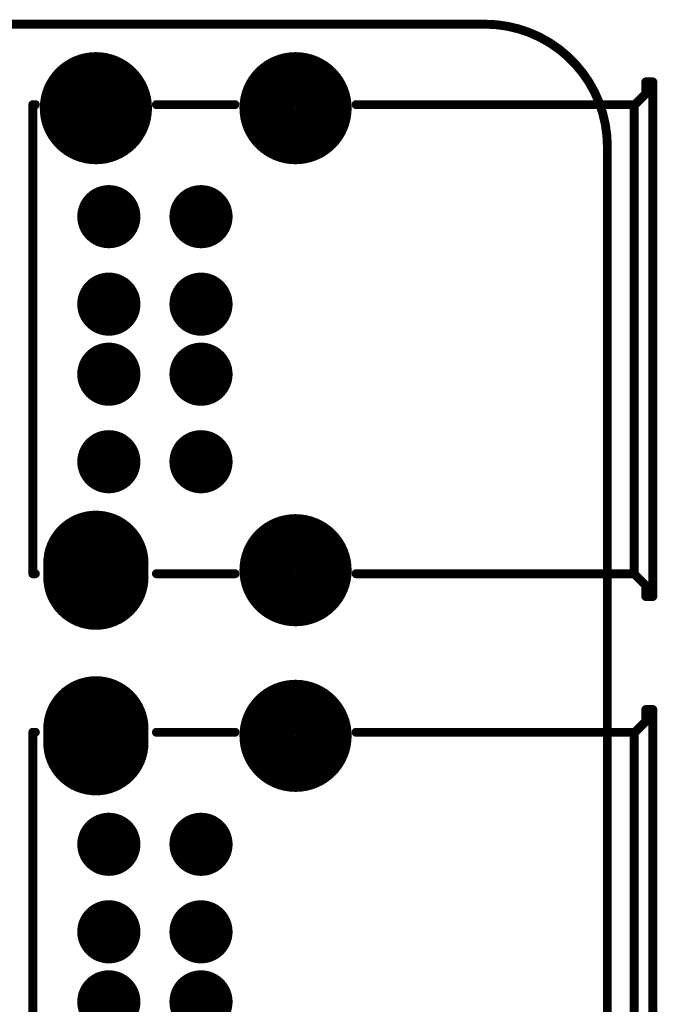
# Model space of a CAD drawing. Header units: millimetres. Extents: x 33.87 to 37.32, y 19.03 to 21.28.
# Tile 19 of 19: x 36.57 to 37.28, y 20.18 to 21.28. Entities that reach past the tile are written whole.
import ezdxf

# ---------------------------------------------------------------- set-up
doc = ezdxf.new("R2010")
doc.units = ezdxf.units.MM
doc.header["$MEASUREMENT"] = 0
for name, color, linetype in [('KeepOutLayer', 6, 'Continuous'), ('MidLayer1', 16, 'Continuous'), ('MidLayer2', 76, 'Continuous'), ('MidLayer3', 90, 'Continuous'), ('MidLayer4', 156, 'Continuous'), ('MidLayer5', 130, 'Continuous'), ('MidLayer6', 216, 'Continuous'), ('MultiLayer', 9, 'Continuous'), ('TopLayer', 1, 'Continuous'), ('TopOverlay', 2, 'Continuous'), ('TopSolder', 216, 'Continuous')]:
    doc.layers.add(name, color=color, linetype=linetype)

# ---------------------------------------------------------------- blocks, each defined once
blk = doc.blocks.new('USB_HOST_2_16')
at = {"layer": 'MidLayer1'}
for points, const_width in [([(-0.1417, 0.2598, 1), (-0.0827, 0.2598, 1)], 0.0591), ([(0.0827, 0.2598, 1), (0.1417, 0.2598, 1)], 0.0591), ([(-0.1134, 0.1378, 1), (-0.0819, 0.1378, 1)], 0.0315), ([(-0.0098, 0.1378, 1), (0.0217, 0.1378, 1)], 0.0315), ([(-0.1134, 0.0394, 1), (-0.0819, 0.0394, 1)], 0.0315), ([(-0.0098, 0.0394, 1), (0.0217, 0.0394, 1)], 0.0315), ([(-0.1134, -0.0394, 1), (-0.0819, -0.0394, 1)], 0.0315), ([(-0.0098, -0.0394, 1), (0.0217, -0.0394, 1)], 0.0315), ([(-0.1134, -0.1378, 1), (-0.0819, -0.1378, 1)], 0.0315), ([(-0.0098, -0.1378, 1), (0.0217, -0.1378, 1)], 0.0315), ([(-0.1398, -0.252, 1), (-0.0846, -0.252, 1)], 0.0551), ([(0.0827, -0.2598, 1), (0.1417, -0.2598, 1)], 0.0591), ([(-0.1398, -0.2677, 1), (-0.0846, -0.2677, 1)], 0.0551)]:
    blk.add_lwpolyline(points, format="xyb", close=True, dxfattribs=dict(at, const_width=const_width))
at = {"layer": 'MidLayer1', "const_width": 0.1102}
blk.add_lwpolyline([(-0.1122, -0.252), (-0.1122, -0.2677)], dxfattribs=at)
at = {"layer": 'MidLayer2'}
for points, const_width in [([(-0.1417, 0.2598, 1), (-0.0827, 0.2598, 1)], 0.0591), ([(0.0827, 0.2598, 1), (0.1417, 0.2598, 1)], 0.0591), ([(-0.1134, 0.1378, 1), (-0.0819, 0.1378, 1)], 0.0315), ([(-0.0098, 0.1378, 1), (0.0217, 0.1378, 1)], 0.0315), ([(-0.1134, 0.0394, 1), (-0.0819, 0.0394, 1)], 0.0315), ([(-0.0098, 0.0394, 1), (0.0217, 0.0394, 1)], 0.0315), ([(-0.1134, -0.0394, 1), (-0.0819, -0.0394, 1)], 0.0315), ([(-0.0098, -0.0394, 1), (0.0217, -0.0394, 1)], 0.0315), ([(-0.1134, -0.1378, 1), (-0.0819, -0.1378, 1)], 0.0315), ([(-0.0098, -0.1378, 1), (0.0217, -0.1378, 1)], 0.0315), ([(-0.1398, -0.252, 1), (-0.0846, -0.252, 1)], 0.0551), ([(0.0827, -0.2598, 1), (0.1417, -0.2598, 1)], 0.0591), ([(-0.1398, -0.2677, 1), (-0.0846, -0.2677, 1)], 0.0551)]:
    blk.add_lwpolyline(points, format="xyb", close=True, dxfattribs=dict(at, const_width=const_width))
at = {"layer": 'MidLayer2', "const_width": 0.1102}
blk.add_lwpolyline([(-0.1122, -0.252), (-0.1122, -0.2677)], dxfattribs=at)
at = {"layer": 'MidLayer3'}
for points, const_width in [([(-0.1417, 0.2598, 1), (-0.0827, 0.2598, 1)], 0.0591), ([(0.0827, 0.2598, 1), (0.1417, 0.2598, 1)], 0.0591), ([(-0.1134, 0.1378, 1), (-0.0819, 0.1378, 1)], 0.0315), ([(-0.0098, 0.1378, 1), (0.0217, 0.1378, 1)], 0.0315), ([(-0.1134, 0.0394, 1), (-0.0819, 0.0394, 1)], 0.0315), ([(-0.0098, 0.0394, 1), (0.0217, 0.0394, 1)], 0.0315), ([(-0.1134, -0.0394, 1), (-0.0819, -0.0394, 1)], 0.0315), ([(-0.0098, -0.0394, 1), (0.0217, -0.0394, 1)], 0.0315), ([(-0.1134, -0.1378, 1), (-0.0819, -0.1378, 1)], 0.0315), ([(-0.0098, -0.1378, 1), (0.0217, -0.1378, 1)], 0.0315), ([(-0.1398, -0.252, 1), (-0.0846, -0.252, 1)], 0.0551), ([(0.0827, -0.2598, 1), (0.1417, -0.2598, 1)], 0.0591), ([(-0.1398, -0.2677, 1), (-0.0846, -0.2677, 1)], 0.0551)]:
    blk.add_lwpolyline(points, format="xyb", close=True, dxfattribs=dict(at, const_width=const_width))
at = {"layer": 'MidLayer3', "const_width": 0.1102}
blk.add_lwpolyline([(-0.1122, -0.252), (-0.1122, -0.2677)], dxfattribs=at)
at = {"layer": 'MidLayer4'}
for points, const_width in [([(-0.1417, 0.2598, 1), (-0.0827, 0.2598, 1)], 0.0591), ([(0.0827, 0.2598, 1), (0.1417, 0.2598, 1)], 0.0591), ([(-0.1134, 0.1378, 1), (-0.0819, 0.1378, 1)], 0.0315), ([(-0.0098, 0.1378, 1), (0.0217, 0.1378, 1)], 0.0315), ([(-0.1134, 0.0394, 1), (-0.0819, 0.0394, 1)], 0.0315), ([(-0.0098, 0.0394, 1), (0.0217, 0.0394, 1)], 0.0315), ([(-0.1134, -0.0394, 1), (-0.0819, -0.0394, 1)], 0.0315), ([(-0.0098, -0.0394, 1), (0.0217, -0.0394, 1)], 0.0315), ([(-0.1134, -0.1378, 1), (-0.0819, -0.1378, 1)], 0.0315), ([(-0.0098, -0.1378, 1), (0.0217, -0.1378, 1)], 0.0315), ([(-0.1398, -0.252, 1), (-0.0846, -0.252, 1)], 0.0551), ([(0.0827, -0.2598, 1), (0.1417, -0.2598, 1)], 0.0591), ([(-0.1398, -0.2677, 1), (-0.0846, -0.2677, 1)], 0.0551)]:
    blk.add_lwpolyline(points, format="xyb", close=True, dxfattribs=dict(at, const_width=const_width))
at = {"layer": 'MidLayer4', "const_width": 0.1102}
blk.add_lwpolyline([(-0.1122, -0.252), (-0.1122, -0.2677)], dxfattribs=at)
at = {"layer": 'MidLayer5'}
for points, const_width in [([(-0.1417, 0.2598, 1), (-0.0827, 0.2598, 1)], 0.0591), ([(0.0827, 0.2598, 1), (0.1417, 0.2598, 1)], 0.0591), ([(-0.1134, 0.1378, 1), (-0.0819, 0.1378, 1)], 0.0315), ([(-0.0098, 0.1378, 1), (0.0217, 0.1378, 1)], 0.0315), ([(-0.1134, 0.0394, 1), (-0.0819, 0.0394, 1)], 0.0315), ([(-0.0098, 0.0394, 1), (0.0217, 0.0394, 1)], 0.0315), ([(-0.1134, -0.0394, 1), (-0.0819, -0.0394, 1)], 0.0315), ([(-0.0098, -0.0394, 1), (0.0217, -0.0394, 1)], 0.0315), ([(-0.1134, -0.1378, 1), (-0.0819, -0.1378, 1)], 0.0315), ([(-0.0098, -0.1378, 1), (0.0217, -0.1378, 1)], 0.0315), ([(-0.1398, -0.252, 1), (-0.0846, -0.252, 1)], 0.0551), ([(0.0827, -0.2598, 1), (0.1417, -0.2598, 1)], 0.0591), ([(-0.1398, -0.2677, 1), (-0.0846, -0.2677, 1)], 0.0551)]:
    blk.add_lwpolyline(points, format="xyb", close=True, dxfattribs=dict(at, const_width=const_width))
at = {"layer": 'MidLayer5', "const_width": 0.1102}
blk.add_lwpolyline([(-0.1122, -0.252), (-0.1122, -0.2677)], dxfattribs=at)
at = {"layer": 'MidLayer6'}
for points, const_width in [([(-0.1417, 0.2598, 1), (-0.0827, 0.2598, 1)], 0.0591), ([(0.0827, 0.2598, 1), (0.1417, 0.2598, 1)], 0.0591), ([(-0.1134, 0.1378, 1), (-0.0819, 0.1378, 1)], 0.0315), ([(-0.0098, 0.1378, 1), (0.0217, 0.1378, 1)], 0.0315), ([(-0.1134, 0.0394, 1), (-0.0819, 0.0394, 1)], 0.0315), ([(-0.0098, 0.0394, 1), (0.0217, 0.0394, 1)], 0.0315), ([(-0.1134, -0.0394, 1), (-0.0819, -0.0394, 1)], 0.0315), ([(-0.0098, -0.0394, 1), (0.0217, -0.0394, 1)], 0.0315), ([(-0.1134, -0.1378, 1), (-0.0819, -0.1378, 1)], 0.0315), ([(-0.0098, -0.1378, 1), (0.0217, -0.1378, 1)], 0.0315), ([(-0.1398, -0.252, 1), (-0.0846, -0.252, 1)], 0.0551), ([(0.0827, -0.2598, 1), (0.1417, -0.2598, 1)], 0.0591), ([(-0.1398, -0.2677, 1), (-0.0846, -0.2677, 1)], 0.0551)]:
    blk.add_lwpolyline(points, format="xyb", close=True, dxfattribs=dict(at, const_width=const_width))
at = {"layer": 'MidLayer6', "const_width": 0.1102}
blk.add_lwpolyline([(-0.1122, -0.252), (-0.1122, -0.2677)], dxfattribs=at)
at = {"layer": 'MultiLayer'}
for points, const_width in [([(-0.1417, 0.2598, 1), (-0.0827, 0.2598, 1)], 0.0591), ([(0.0827, 0.2598, 1), (0.1417, 0.2598, 1)], 0.0591), ([(-0.1134, 0.1378, 1), (-0.0819, 0.1378, 1)], 0.0315), ([(-0.0098, 0.1378, 1), (0.0217, 0.1378, 1)], 0.0315), ([(-0.1134, 0.0394, 1), (-0.0819, 0.0394, 1)], 0.0315), ([(-0.0098, 0.0394, 1), (0.0217, 0.0394, 1)], 0.0315), ([(-0.1134, -0.0394, 1), (-0.0819, -0.0394, 1)], 0.0315), ([(-0.0098, -0.0394, 1), (0.0217, -0.0394, 1)], 0.0315), ([(-0.1134, -0.1378, 1), (-0.0819, -0.1378, 1)], 0.0315), ([(-0.0098, -0.1378, 1), (0.0217, -0.1378, 1)], 0.0315), ([(-0.1398, -0.252, 1), (-0.0846, -0.252, 1)], 0.0551), ([(0.0827, -0.2598, 1), (0.1417, -0.2598, 1)], 0.0591), ([(-0.1398, -0.2677, 1), (-0.0846, -0.2677, 1)], 0.0551)]:
    blk.add_lwpolyline(points, format="xyb", close=True, dxfattribs=dict(at, const_width=const_width))
at = {"layer": 'MultiLayer', "const_width": 0.1102}
blk.add_lwpolyline([(-0.1122, -0.252), (-0.1122, -0.2677)], dxfattribs=at)
at = {"layer": 'TopLayer'}
for points, const_width in [([(-0.1417, 0.2598, 1), (-0.0827, 0.2598, 1)], 0.0591), ([(0.0827, 0.2598, 1), (0.1417, 0.2598, 1)], 0.0591), ([(-0.1134, 0.1378, 1), (-0.0819, 0.1378, 1)], 0.0315), ([(-0.0098, 0.1378, 1), (0.0217, 0.1378, 1)], 0.0315), ([(-0.1134, 0.0394, 1), (-0.0819, 0.0394, 1)], 0.0315), ([(-0.0098, 0.0394, 1), (0.0217, 0.0394, 1)], 0.0315), ([(-0.1134, -0.0394, 1), (-0.0819, -0.0394, 1)], 0.0315), ([(-0.0098, -0.0394, 1), (0.0217, -0.0394, 1)], 0.0315), ([(-0.1134, -0.1378, 1), (-0.0819, -0.1378, 1)], 0.0315), ([(-0.0098, -0.1378, 1), (0.0217, -0.1378, 1)], 0.0315), ([(-0.1398, -0.252, 1), (-0.0846, -0.252, 1)], 0.0551), ([(0.0827, -0.2598, 1), (0.1417, -0.2598, 1)], 0.0591), ([(-0.1398, -0.2677, 1), (-0.0846, -0.2677, 1)], 0.0551)]:
    blk.add_lwpolyline(points, format="xyb", close=True, dxfattribs=dict(at, const_width=const_width))
at = {"layer": 'TopLayer', "const_width": 0.1102}
blk.add_lwpolyline([(-0.1122, -0.252), (-0.1122, -0.2677)], dxfattribs=at)
at = {"layer": 'TopOverlay', "const_width": 0.01}
for points in [[(0.5059, 0.2894), (0.5138, 0.2894)], [(0.5059, 0.276), (0.5059, 0.2894)], [(0.5138, -0.2894), (0.5138, 0.2894)], [(0.4937, 0.2638), (0.5059, 0.276)], [(-0.1831, -0.2638), (-0.1831, 0.2638)], [(-0.1831, 0.2638), (-0.1802, 0.2638)], [(-0.0442, 0.2638), (0.0442, 0.2638)], [(0.1802, 0.2638), (0.4927, 0.2638)], [(0.4927, -0.2638), (0.4927, 0.2638)], [(-0.1831, -0.2638), (-0.1802, -0.2638)], [(-0.0442, -0.2638), (0.0442, -0.2638)], [(0.1802, -0.2638), (0.4927, -0.2638)], [(0.4927, -0.2638), (0.5059, -0.277)], [(0.5059, -0.2894), (0.5059, -0.277)], [(0.5059, -0.2894), (0.5138, -0.2894)]]:
    blk.add_lwpolyline(points, dxfattribs=at)
at = {"layer": 'TopOverlay', "const_width": 0.005}
for points in [[(0.5034, 0.2894, 1), (0.5084, 0.2894, 1)], [(0.5034, 0.2894, 1), (0.5084, 0.2894, 1)], [(0.5113, 0.2894, 1), (0.5163, 0.2894, 1)], [(0.5113, 0.2894, 1), (0.5163, 0.2894, 1)], [(0.5034, 0.276, 1), (0.5084, 0.276, 1)], [(0.5034, 0.276, 1), (0.5084, 0.276, 1)], [(-0.1856, 0.2638, 1), (-0.1806, 0.2638, 1)], [(-0.1856, 0.2638, 1), (-0.1806, 0.2638, 1)], [(-0.1827, 0.2638, 1), (-0.1777, 0.2638, 1)], [(-0.0467, 0.2638, 1), (-0.0417, 0.2638, 1)], [(0.0417, 0.2638, 1), (0.0467, 0.2638, 1)], [(0.1777, 0.2638, 1), (0.1827, 0.2638, 1)], [(0.4902, 0.2638, 1), (0.4952, 0.2638, 1)], [(0.4902, 0.2638, 1), (0.4952, 0.2638, 1)], [(0.4912, 0.2638, 1), (0.4962, 0.2638, 1)], [(-0.1856, -0.2638, 1), (-0.1806, -0.2638, 1)], [(-0.1856, -0.2638, 1), (-0.1806, -0.2638, 1)], [(-0.1827, -0.2638, 1), (-0.1777, -0.2638, 1)], [(-0.0467, -0.2638, 1), (-0.0417, -0.2638, 1)], [(0.0417, -0.2638, 1), (0.0467, -0.2638, 1)], [(0.1777, -0.2638, 1), (0.1827, -0.2638, 1)], [(0.4902, -0.2638, 1), (0.4952, -0.2638, 1)], [(0.4902, -0.2638, 1), (0.4952, -0.2638, 1)], [(0.4902, -0.2638, 1), (0.4952, -0.2638, 1)], [(0.5034, -0.277, 1), (0.5084, -0.277, 1)], [(0.5034, -0.277, 1), (0.5084, -0.277, 1)], [(0.5034, -0.2894, 1), (0.5084, -0.2894, 1)], [(0.5034, -0.2894, 1), (0.5084, -0.2894, 1)], [(0.5113, -0.2894, 1), (0.5163, -0.2894, 1)], [(0.5113, -0.2894, 1), (0.5163, -0.2894, 1)]]:
    blk.add_lwpolyline(points, format="xyb", close=True, dxfattribs=at)
at = {"layer": 'TopSolder'}
for points, const_width in [([(-0.1437, 0.2598, 1), (-0.0807, 0.2598, 1)], 0.0631), ([(0.0807, 0.2598, 1), (0.1437, 0.2598, 1)], 0.0631), ([(-0.1154, 0.1378, 1), (-0.0799, 0.1378, 1)], 0.0355), ([(-0.0118, 0.1378, 1), (0.0237, 0.1378, 1)], 0.0355), ([(-0.1154, 0.0394, 1), (-0.0799, 0.0394, 1)], 0.0355), ([(-0.0118, 0.0394, 1), (0.0237, 0.0394, 1)], 0.0355), ([(-0.1154, -0.0394, 1), (-0.0799, -0.0394, 1)], 0.0355), ([(-0.0118, -0.0394, 1), (0.0237, -0.0394, 1)], 0.0355), ([(-0.1154, -0.1378, 1), (-0.0799, -0.1378, 1)], 0.0355), ([(-0.0118, -0.1378, 1), (0.0237, -0.1378, 1)], 0.0355), ([(-0.1418, -0.252, 1), (-0.0826, -0.252, 1)], 0.0591), ([(0.0807, -0.2598, 1), (0.1437, -0.2598, 1)], 0.0631), ([(-0.1418, -0.2677, 1), (-0.0826, -0.2677, 1)], 0.0591)]:
    blk.add_lwpolyline(points, format="xyb", close=True, dxfattribs=dict(at, const_width=const_width))
at = {"layer": 'TopSolder', "const_width": 0.1182}
blk.add_lwpolyline([(-0.1122, -0.252), (-0.1122, -0.2677)], dxfattribs=at)
blk = doc.blocks.new('USB_HOST_2_17')
at = {"layer": 'MidLayer1', "const_width": 0.1102}
blk.add_lwpolyline([(-0.1122, 0.2677), (-0.1122, 0.252)], dxfattribs=at)
at = {"layer": 'MidLayer1'}
for points, const_width in [([(-0.1398, 0.2677, 1), (-0.0846, 0.2677, 1)], 0.0551), ([(0.0827, 0.2598, 1), (0.1417, 0.2598, 1)], 0.0591), ([(-0.1398, 0.252, 1), (-0.0846, 0.252, 1)], 0.0551), ([(-0.1134, 0.1378, 1), (-0.0819, 0.1378, 1)], 0.0315), ([(-0.0098, 0.1378, 1), (0.0217, 0.1378, 1)], 0.0315), ([(-0.1134, 0.0394, 1), (-0.0819, 0.0394, 1)], 0.0315), ([(-0.0098, 0.0394, 1), (0.0217, 0.0394, 1)], 0.0315), ([(-0.1134, -0.0394, 1), (-0.0819, -0.0394, 1)], 0.0315), ([(-0.0098, -0.0394, 1), (0.0217, -0.0394, 1)], 0.0315), ([(-0.1134, -0.1378, 1), (-0.0819, -0.1378, 1)], 0.0315), ([(-0.0098, -0.1378, 1), (0.0217, -0.1378, 1)], 0.0315), ([(-0.1417, -0.2598, 1), (-0.0827, -0.2598, 1)], 0.0591), ([(0.0827, -0.2598, 1), (0.1417, -0.2598, 1)], 0.0591)]:
    blk.add_lwpolyline(points, format="xyb", close=True, dxfattribs=dict(at, const_width=const_width))
at = {"layer": 'MidLayer2', "const_width": 0.1102}
blk.add_lwpolyline([(-0.1122, 0.2677), (-0.1122, 0.252)], dxfattribs=at)
at = {"layer": 'MidLayer2'}
for points, const_width in [([(-0.1398, 0.2677, 1), (-0.0846, 0.2677, 1)], 0.0551), ([(0.0827, 0.2598, 1), (0.1417, 0.2598, 1)], 0.0591), ([(-0.1398, 0.252, 1), (-0.0846, 0.252, 1)], 0.0551), ([(-0.1134, 0.1378, 1), (-0.0819, 0.1378, 1)], 0.0315), ([(-0.0098, 0.1378, 1), (0.0217, 0.1378, 1)], 0.0315), ([(-0.1134, 0.0394, 1), (-0.0819, 0.0394, 1)], 0.0315), ([(-0.0098, 0.0394, 1), (0.0217, 0.0394, 1)], 0.0315), ([(-0.1134, -0.0394, 1), (-0.0819, -0.0394, 1)], 0.0315), ([(-0.0098, -0.0394, 1), (0.0217, -0.0394, 1)], 0.0315), ([(-0.1134, -0.1378, 1), (-0.0819, -0.1378, 1)], 0.0315), ([(-0.0098, -0.1378, 1), (0.0217, -0.1378, 1)], 0.0315), ([(-0.1417, -0.2598, 1), (-0.0827, -0.2598, 1)], 0.0591), ([(0.0827, -0.2598, 1), (0.1417, -0.2598, 1)], 0.0591)]:
    blk.add_lwpolyline(points, format="xyb", close=True, dxfattribs=dict(at, const_width=const_width))
at = {"layer": 'MidLayer3', "const_width": 0.1102}
blk.add_lwpolyline([(-0.1122, 0.2677), (-0.1122, 0.252)], dxfattribs=at)
at = {"layer": 'MidLayer3'}
for points, const_width in [([(-0.1398, 0.2677, 1), (-0.0846, 0.2677, 1)], 0.0551), ([(0.0827, 0.2598, 1), (0.1417, 0.2598, 1)], 0.0591), ([(-0.1398, 0.252, 1), (-0.0846, 0.252, 1)], 0.0551), ([(-0.1134, 0.1378, 1), (-0.0819, 0.1378, 1)], 0.0315), ([(-0.0098, 0.1378, 1), (0.0217, 0.1378, 1)], 0.0315), ([(-0.1134, 0.0394, 1), (-0.0819, 0.0394, 1)], 0.0315), ([(-0.0098, 0.0394, 1), (0.0217, 0.0394, 1)], 0.0315), ([(-0.1134, -0.0394, 1), (-0.0819, -0.0394, 1)], 0.0315), ([(-0.0098, -0.0394, 1), (0.0217, -0.0394, 1)], 0.0315), ([(-0.1134, -0.1378, 1), (-0.0819, -0.1378, 1)], 0.0315), ([(-0.0098, -0.1378, 1), (0.0217, -0.1378, 1)], 0.0315), ([(-0.1417, -0.2598, 1), (-0.0827, -0.2598, 1)], 0.0591), ([(0.0827, -0.2598, 1), (0.1417, -0.2598, 1)], 0.0591)]:
    blk.add_lwpolyline(points, format="xyb", close=True, dxfattribs=dict(at, const_width=const_width))
at = {"layer": 'MidLayer4', "const_width": 0.1102}
blk.add_lwpolyline([(-0.1122, 0.2677), (-0.1122, 0.252)], dxfattribs=at)
at = {"layer": 'MidLayer4'}
for points, const_width in [([(-0.1398, 0.2677, 1), (-0.0846, 0.2677, 1)], 0.0551), ([(0.0827, 0.2598, 1), (0.1417, 0.2598, 1)], 0.0591), ([(-0.1398, 0.252, 1), (-0.0846, 0.252, 1)], 0.0551), ([(-0.1134, 0.1378, 1), (-0.0819, 0.1378, 1)], 0.0315), ([(-0.0098, 0.1378, 1), (0.0217, 0.1378, 1)], 0.0315), ([(-0.1134, 0.0394, 1), (-0.0819, 0.0394, 1)], 0.0315), ([(-0.0098, 0.0394, 1), (0.0217, 0.0394, 1)], 0.0315), ([(-0.1134, -0.0394, 1), (-0.0819, -0.0394, 1)], 0.0315), ([(-0.0098, -0.0394, 1), (0.0217, -0.0394, 1)], 0.0315), ([(-0.1134, -0.1378, 1), (-0.0819, -0.1378, 1)], 0.0315), ([(-0.0098, -0.1378, 1), (0.0217, -0.1378, 1)], 0.0315), ([(-0.1417, -0.2598, 1), (-0.0827, -0.2598, 1)], 0.0591), ([(0.0827, -0.2598, 1), (0.1417, -0.2598, 1)], 0.0591)]:
    blk.add_lwpolyline(points, format="xyb", close=True, dxfattribs=dict(at, const_width=const_width))
at = {"layer": 'MidLayer5', "const_width": 0.1102}
blk.add_lwpolyline([(-0.1122, 0.2677), (-0.1122, 0.252)], dxfattribs=at)
at = {"layer": 'MidLayer5'}
for points, const_width in [([(-0.1398, 0.2677, 1), (-0.0846, 0.2677, 1)], 0.0551), ([(0.0827, 0.2598, 1), (0.1417, 0.2598, 1)], 0.0591), ([(-0.1398, 0.252, 1), (-0.0846, 0.252, 1)], 0.0551), ([(-0.1134, 0.1378, 1), (-0.0819, 0.1378, 1)], 0.0315), ([(-0.0098, 0.1378, 1), (0.0217, 0.1378, 1)], 0.0315), ([(-0.1134, 0.0394, 1), (-0.0819, 0.0394, 1)], 0.0315), ([(-0.0098, 0.0394, 1), (0.0217, 0.0394, 1)], 0.0315), ([(-0.1134, -0.0394, 1), (-0.0819, -0.0394, 1)], 0.0315), ([(-0.0098, -0.0394, 1), (0.0217, -0.0394, 1)], 0.0315), ([(-0.1134, -0.1378, 1), (-0.0819, -0.1378, 1)], 0.0315), ([(-0.0098, -0.1378, 1), (0.0217, -0.1378, 1)], 0.0315), ([(-0.1417, -0.2598, 1), (-0.0827, -0.2598, 1)], 0.0591), ([(0.0827, -0.2598, 1), (0.1417, -0.2598, 1)], 0.0591)]:
    blk.add_lwpolyline(points, format="xyb", close=True, dxfattribs=dict(at, const_width=const_width))
at = {"layer": 'MidLayer6', "const_width": 0.1102}
blk.add_lwpolyline([(-0.1122, 0.2677), (-0.1122, 0.252)], dxfattribs=at)
at = {"layer": 'MidLayer6'}
for points, const_width in [([(-0.1398, 0.2677, 1), (-0.0846, 0.2677, 1)], 0.0551), ([(0.0827, 0.2598, 1), (0.1417, 0.2598, 1)], 0.0591), ([(-0.1398, 0.252, 1), (-0.0846, 0.252, 1)], 0.0551), ([(-0.1134, 0.1378, 1), (-0.0819, 0.1378, 1)], 0.0315), ([(-0.0098, 0.1378, 1), (0.0217, 0.1378, 1)], 0.0315), ([(-0.1134, 0.0394, 1), (-0.0819, 0.0394, 1)], 0.0315), ([(-0.0098, 0.0394, 1), (0.0217, 0.0394, 1)], 0.0315), ([(-0.1134, -0.0394, 1), (-0.0819, -0.0394, 1)], 0.0315), ([(-0.0098, -0.0394, 1), (0.0217, -0.0394, 1)], 0.0315), ([(-0.1134, -0.1378, 1), (-0.0819, -0.1378, 1)], 0.0315), ([(-0.0098, -0.1378, 1), (0.0217, -0.1378, 1)], 0.0315), ([(-0.1417, -0.2598, 1), (-0.0827, -0.2598, 1)], 0.0591), ([(0.0827, -0.2598, 1), (0.1417, -0.2598, 1)], 0.0591)]:
    blk.add_lwpolyline(points, format="xyb", close=True, dxfattribs=dict(at, const_width=const_width))
at = {"layer": 'MultiLayer', "const_width": 0.1102}
blk.add_lwpolyline([(-0.1122, 0.2677), (-0.1122, 0.252)], dxfattribs=at)
at = {"layer": 'MultiLayer'}
for points, const_width in [([(-0.1398, 0.2677, 1), (-0.0846, 0.2677, 1)], 0.0551), ([(0.0827, 0.2598, 1), (0.1417, 0.2598, 1)], 0.0591), ([(-0.1398, 0.252, 1), (-0.0846, 0.252, 1)], 0.0551), ([(-0.1134, 0.1378, 1), (-0.0819, 0.1378, 1)], 0.0315), ([(-0.0098, 0.1378, 1), (0.0217, 0.1378, 1)], 0.0315), ([(-0.1134, 0.0394, 1), (-0.0819, 0.0394, 1)], 0.0315), ([(-0.0098, 0.0394, 1), (0.0217, 0.0394, 1)], 0.0315), ([(-0.1134, -0.0394, 1), (-0.0819, -0.0394, 1)], 0.0315), ([(-0.0098, -0.0394, 1), (0.0217, -0.0394, 1)], 0.0315), ([(-0.1134, -0.1378, 1), (-0.0819, -0.1378, 1)], 0.0315), ([(-0.0098, -0.1378, 1), (0.0217, -0.1378, 1)], 0.0315), ([(-0.1417, -0.2598, 1), (-0.0827, -0.2598, 1)], 0.0591), ([(0.0827, -0.2598, 1), (0.1417, -0.2598, 1)], 0.0591)]:
    blk.add_lwpolyline(points, format="xyb", close=True, dxfattribs=dict(at, const_width=const_width))
at = {"layer": 'TopLayer', "const_width": 0.1102}
blk.add_lwpolyline([(-0.1122, 0.2677), (-0.1122, 0.252)], dxfattribs=at)
at = {"layer": 'TopLayer'}
for points, const_width in [([(-0.1398, 0.2677, 1), (-0.0846, 0.2677, 1)], 0.0551), ([(0.0827, 0.2598, 1), (0.1417, 0.2598, 1)], 0.0591), ([(-0.1398, 0.252, 1), (-0.0846, 0.252, 1)], 0.0551), ([(-0.1134, 0.1378, 1), (-0.0819, 0.1378, 1)], 0.0315), ([(-0.0098, 0.1378, 1), (0.0217, 0.1378, 1)], 0.0315), ([(-0.1134, 0.0394, 1), (-0.0819, 0.0394, 1)], 0.0315), ([(-0.0098, 0.0394, 1), (0.0217, 0.0394, 1)], 0.0315), ([(-0.1134, -0.0394, 1), (-0.0819, -0.0394, 1)], 0.0315), ([(-0.0098, -0.0394, 1), (0.0217, -0.0394, 1)], 0.0315), ([(-0.1134, -0.1378, 1), (-0.0819, -0.1378, 1)], 0.0315), ([(-0.0098, -0.1378, 1), (0.0217, -0.1378, 1)], 0.0315), ([(-0.1417, -0.2598, 1), (-0.0827, -0.2598, 1)], 0.0591), ([(0.0827, -0.2598, 1), (0.1417, -0.2598, 1)], 0.0591)]:
    blk.add_lwpolyline(points, format="xyb", close=True, dxfattribs=dict(at, const_width=const_width))
at = {"layer": 'TopOverlay', "const_width": 0.01}
for points in [[(0.5059, 0.2894), (0.5138, 0.2894)], [(0.5059, 0.276), (0.5059, 0.2894)], [(0.5138, -0.2894), (0.5138, 0.2894)], [(0.4937, 0.2638), (0.5059, 0.276)], [(-0.1831, -0.2638), (-0.1831, 0.2638)], [(-0.1831, 0.2638), (-0.1802, 0.2638)], [(-0.0442, 0.2638), (0.0442, 0.2638)], [(0.1802, 0.2638), (0.4927, 0.2638)], [(0.4927, -0.2638), (0.4927, 0.2638)], [(-0.1831, -0.2638), (-0.1802, -0.2638)], [(-0.0442, -0.2638), (0.0442, -0.2638)], [(0.1802, -0.2638), (0.4927, -0.2638)], [(0.4927, -0.2638), (0.5059, -0.277)], [(0.5059, -0.2894), (0.5059, -0.277)], [(0.5059, -0.2894), (0.5138, -0.2894)]]:
    blk.add_lwpolyline(points, dxfattribs=at)
at = {"layer": 'TopOverlay', "const_width": 0.005}
for points in [[(0.5034, 0.2894, 1), (0.5084, 0.2894, 1)], [(0.5034, 0.2894, 1), (0.5084, 0.2894, 1)], [(0.5113, 0.2894, 1), (0.5163, 0.2894, 1)], [(0.5113, 0.2894, 1), (0.5163, 0.2894, 1)], [(0.5034, 0.276, 1), (0.5084, 0.276, 1)], [(0.5034, 0.276, 1), (0.5084, 0.276, 1)], [(-0.1856, 0.2638, 1), (-0.1806, 0.2638, 1)], [(-0.1856, 0.2638, 1), (-0.1806, 0.2638, 1)], [(-0.1827, 0.2638, 1), (-0.1777, 0.2638, 1)], [(-0.0467, 0.2638, 1), (-0.0417, 0.2638, 1)], [(0.0417, 0.2638, 1), (0.0467, 0.2638, 1)], [(0.1777, 0.2638, 1), (0.1827, 0.2638, 1)], [(0.4902, 0.2638, 1), (0.4952, 0.2638, 1)], [(0.4902, 0.2638, 1), (0.4952, 0.2638, 1)], [(0.4912, 0.2638, 1), (0.4962, 0.2638, 1)], [(-0.1856, -0.2638, 1), (-0.1806, -0.2638, 1)], [(-0.1856, -0.2638, 1), (-0.1806, -0.2638, 1)], [(-0.1827, -0.2638, 1), (-0.1777, -0.2638, 1)], [(-0.0467, -0.2638, 1), (-0.0417, -0.2638, 1)], [(0.0417, -0.2638, 1), (0.0467, -0.2638, 1)], [(0.1777, -0.2638, 1), (0.1827, -0.2638, 1)], [(0.4902, -0.2638, 1), (0.4952, -0.2638, 1)], [(0.4902, -0.2638, 1), (0.4952, -0.2638, 1)], [(0.4902, -0.2638, 1), (0.4952, -0.2638, 1)], [(0.5034, -0.277, 1), (0.5084, -0.277, 1)], [(0.5034, -0.277, 1), (0.5084, -0.277, 1)], [(0.5034, -0.2894, 1), (0.5084, -0.2894, 1)], [(0.5034, -0.2894, 1), (0.5084, -0.2894, 1)], [(0.5113, -0.2894, 1), (0.5163, -0.2894, 1)], [(0.5113, -0.2894, 1), (0.5163, -0.2894, 1)]]:
    blk.add_lwpolyline(points, format="xyb", close=True, dxfattribs=at)
at = {"layer": 'TopSolder', "const_width": 0.1182}
blk.add_lwpolyline([(-0.1122, 0.2677), (-0.1122, 0.252)], dxfattribs=at)
at = {"layer": 'TopSolder'}
for points, const_width in [([(-0.1418, 0.2677, 1), (-0.0826, 0.2677, 1)], 0.0591), ([(0.0807, 0.2598, 1), (0.1437, 0.2598, 1)], 0.0631), ([(-0.1418, 0.252, 1), (-0.0826, 0.252, 1)], 0.0591), ([(-0.1154, 0.1378, 1), (-0.0799, 0.1378, 1)], 0.0355), ([(-0.0118, 0.1378, 1), (0.0237, 0.1378, 1)], 0.0355), ([(-0.1154, 0.0394, 1), (-0.0799, 0.0394, 1)], 0.0355), ([(-0.0118, 0.0394, 1), (0.0237, 0.0394, 1)], 0.0355), ([(-0.1154, -0.0394, 1), (-0.0799, -0.0394, 1)], 0.0355), ([(-0.0118, -0.0394, 1), (0.0237, -0.0394, 1)], 0.0355), ([(-0.1154, -0.1378, 1), (-0.0799, -0.1378, 1)], 0.0355), ([(-0.0118, -0.1378, 1), (0.0237, -0.1378, 1)], 0.0355), ([(-0.1437, -0.2598, 1), (-0.0807, -0.2598, 1)], 0.0631), ([(0.0807, -0.2598, 1), (0.1437, -0.2598, 1)], 0.0631)]:
    blk.add_lwpolyline(points, format="xyb", close=True, dxfattribs=dict(at, const_width=const_width))

msp = doc.modelspace()

# ---------------------------------------------------------------- linework, layer by layer
at = {"layer": 'KeepOutLayer', "const_width": 0.01}
for points in [[(34.0178, 21.2797), (37.0887, 21.2797)], [(37.2265, 19.2128), (37.2265, 21.1419)]]:
    msp.add_lwpolyline(points, dxfattribs=at)
at = {"layer": 'KeepOutLayer', "const_width": 0.005}
for points in [[(37.0862, 21.2797, 1), (37.0912, 21.2797, 1)], [(37.0862, 21.2797, 1), (37.0912, 21.2797, 1)], [(37.224, 21.1419, 1), (37.229, 21.1419, 1)], [(37.224, 21.1419, 1), (37.229, 21.1419, 1)]]:
    msp.add_lwpolyline(points, format="xyb", close=True, dxfattribs=at)
at = {"layer": 'KeepOutLayer', "const_width": 0.01}
msp.add_lwpolyline([(37.0887, 21.2797, -0.414214), (37.2265, 21.1419)], format="xyb", dxfattribs=at)

# ---------------------------------------------------------------- block references
for name, p in [('USB_HOST_2_16', (36.7638, 20.9254)), ('USB_HOST_2_17', (36.7638, 20.2195))]:
    msp.add_blockref(name, p)

doc.saveas('drawing.dxf')
